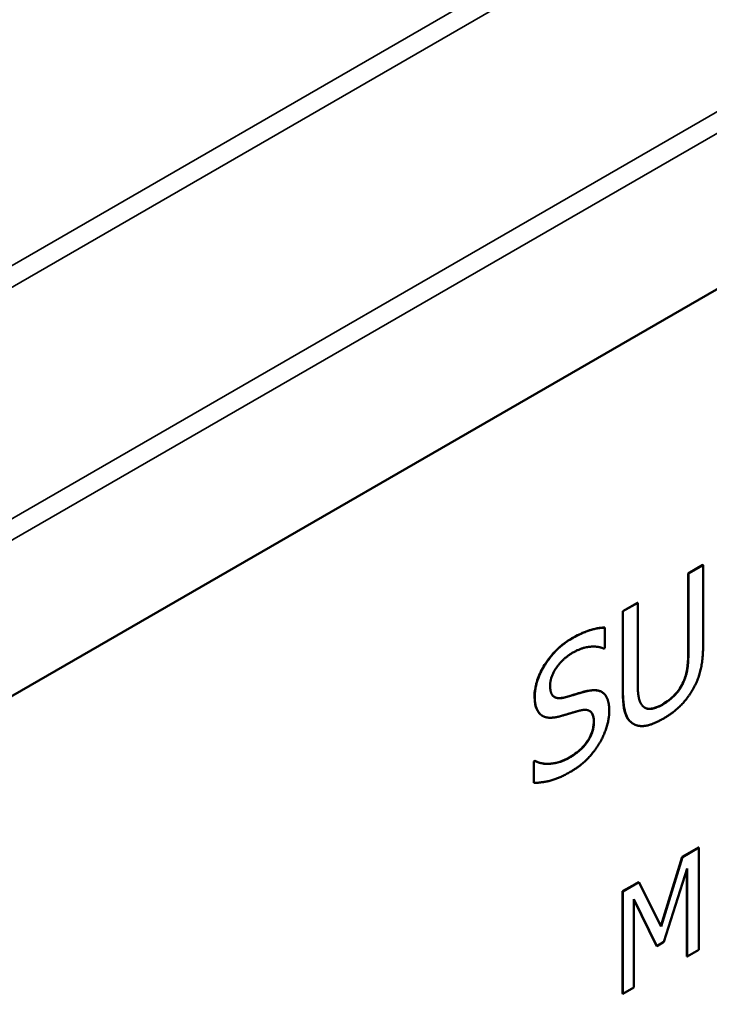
# Model space of a CAD drawing. Header units: millimetres. Extents: x 30 to 861, y 28 to 600.
# Tile 43 of 48: x 761 to 772, y 303 to 319. Entities that reach past the tile are written whole.
import ezdxf

# ---------------------------------------------------------------- set-up
doc = ezdxf.new("R2010")
doc.units = ezdxf.units.MM
doc.header["$LTSCALE"] = 3
doc.layers.add('Visible (ISO)', color=7, linetype='Continuous', lineweight=50)
doc.layers.add('Visible Narrow (ISO)', color=7, linetype='Continuous', lineweight=35)

msp = doc.modelspace()

# ---------------------------------------------------------------- linework, layer by layer
at = {"layer": 'Visible (ISO)'}
for p, q in [((686.84, 265.134), (787.407, 323.197)), ((771.634, 309.819), (771.868, 309.955)), ((771.872, 309.952), (771.637, 309.817)), ((771.868, 309.955), (771.872, 309.952)), ((771.872, 308.679), (771.872, 309.952)), ((771.634, 308.539), (771.634, 309.819)), ((771.634, 309.819), (771.637, 309.817)), ((771.637, 309.817), (771.637, 308.537)), ((770.589, 309.216), (770.824, 309.352)), ((770.828, 309.35), (770.593, 309.214)), ((770.824, 309.352), (770.828, 309.35)), ((770.828, 308.076), (770.828, 309.35)), ((770.589, 309.216), (770.593, 309.214)), ((770.589, 307.942), (770.589, 309.216)), ((770.593, 309.214), (770.593, 307.94)), ((770.303, 308.955), (770.306, 308.953)), ((770.306, 308.628), (770.306, 308.953)), ((770.289, 308.618), (770.306, 308.628)), ((770.253, 307.928), (770.257, 307.926)), ((769.305, 307.548), (769.309, 307.546)), ((770.755, 307.419), (770.759, 307.417)), ((769.17, 306.818), (769.187, 306.828)), ((769.17, 306.818), (769.173, 306.816)), ((769.17, 306.477), (769.17, 306.818)), ((769.19, 306.826), (769.173, 306.816)), ((769.173, 306.816), (769.173, 306.475)), ((769.187, 306.828), (769.19, 306.826)), ((769.17, 306.477), (769.173, 306.475)), ((771.198, 304.192), (771.539, 305.295)), ((771.542, 305.293), (771.201, 304.187)), ((771.539, 305.295), (771.8, 305.446)), ((771.539, 305.295), (771.542, 305.293)), ((771.803, 305.444), (771.542, 305.293)), ((771.8, 305.446), (771.803, 305.444)), ((771.803, 303.811), (771.803, 305.444)), ((771.246, 303.94), (771.615, 305.109)), ((771.612, 303.705), (771.612, 305.098)), ((771.615, 305.109), (771.615, 303.703)), ((770.587, 304.746), (770.844, 304.894)), ((770.848, 304.892), (770.591, 304.744)), ((770.844, 304.894), (770.848, 304.892)), ((771.201, 304.187), (770.848, 304.892)), ((770.587, 303.113), (770.587, 304.746)), ((770.587, 304.746), (770.591, 304.744)), ((770.591, 304.744), (770.591, 303.111)), ((770.766, 303.212), (770.766, 304.619)), ((770.766, 304.619), (771.132, 303.873)), ((771.128, 303.875), (770.766, 304.614)), ((771.132, 303.873), (771.246, 303.94)), ((771.128, 303.875), (771.132, 303.873)), ((771.615, 303.703), (771.803, 303.811)), ((771.612, 303.705), (771.615, 303.703)), ((770.587, 303.113), (770.591, 303.111)), ((770.591, 303.111), (770.766, 303.212))]:
    msp.add_line(p, q, dxfattribs=at)
for points, knots in [([(769.777, 308.783), (769.907, 308.858), (770.001, 308.893), (770.143, 308.939), (770.225, 308.954), (770.303, 308.955)], [0, 0, 0, 0, 0.0551489, 0.0551489, 0.1379083, 0.1379083, 0.1379083, 0.1379083]), ([(769.182, 307.856), (769.182, 307.928), (769.193, 308.005), (769.24, 308.16), (769.272, 308.234), (769.349, 308.371), (769.405, 308.459), (769.531, 308.598), (769.576, 308.64), (769.674, 308.719), (769.725, 308.754), (769.777, 308.783)], [0, 0, 0, 0, 0.02653278, 0.02653278, 0.05129311, 0.05129311, 0.07349018, 0.07349018, 0.08519079, 0.08519079, 0.09783855, 0.09783855, 0.09783855, 0.09783855]), ([(771.558, 308.089), (771.587, 308.158), (771.606, 308.225), (771.623, 308.33), (771.634, 308.408), (771.634, 308.539)], [0, 0, 0, 0, 0.02265555, 0.02265555, 0.03570962, 0.03570962, 0.03570962, 0.03570962]), ([(770.021, 307.943), (770.09, 307.958), (770.158, 307.963), (770.227, 307.941), (770.24, 307.936), (770.253, 307.928)], [0, 0, 0, 0, 0.0307313, 0.0307313, 0.03691399, 0.03691399, 0.03691399, 0.03691399]), ([(771.228, 307.732), (771.295, 307.77), (771.361, 307.82), (771.441, 307.905), (771.47, 307.938), (771.522, 308.017), (771.542, 308.052), (771.558, 308.089)], [0, 0, 0, 0, 0.02815465, 0.02815465, 0.03705479, 0.03705479, 0.0439203, 0.0439203, 0.0439203, 0.0439203]), ([(769.297, 307.554), (769.26, 307.578), (769.233, 307.615), (769.202, 307.69), (769.182, 307.747), (769.182, 307.856)], [0, 0, 0, 0, 0.02299213, 0.02299213, 0.03660398, 0.03660398, 0.03660398, 0.03660398]), ([(769.499, 307.847), (769.518, 307.836), (769.541, 307.83), (769.594, 307.828), (769.626, 307.833), (769.658, 307.841)], [0.03315615, 0.03315615, 0.03315615, 0.03315615, 0.05206817, 0.05206817, 0.07480026, 0.07480026, 0.07480026, 0.07480026]), ([(769.658, 307.841), (769.733, 307.861), (769.821, 307.888), (769.898, 307.911), (769.964, 307.93), (770.021, 307.943)], [0, 0, 0, 0, 0.0329035, 0.0329035, 0.1298226, 0.1298226, 0.1298226, 0.1298226]), ([(770.755, 307.419), (770.708, 307.447), (770.672, 307.488), (770.625, 307.593), (770.589, 307.698), (770.589, 307.942)], [0.00057304, 0.00057304, 0.00057304, 0.00057304, 0.02883598, 0.02883598, 0.05290738, 0.05290738, 0.05290738, 0.05290738]), ([(770.939, 307.677), (770.952, 307.67), (770.966, 307.665), (771.022, 307.654), (771.064, 307.663), (771.138, 307.685), (771.184, 307.706), (771.228, 307.732)], [0.00885648, 0.00885648, 0.00885648, 0.00885648, 0.01659296, 0.01659296, 0.0374779, 0.0374779, 0.06658437, 0.06658437, 0.06658437, 0.06658437]), ([(770.127, 307.447), (770.127, 307.492), (770.121, 307.535), (770.093, 307.601), (770.074, 307.617), (770.06, 307.626), (770.06, 307.626), (770.06, 307.626)], [0, 0, 0, 0, 0.01667097, 0.01667097, 0.03243576, 0.03243576, 0.03245932, 0.03245932, 0.03245932, 0.03245932]), ([(769.733, 306.879), (769.798, 306.917), (769.868, 306.965), (769.981, 307.076), (770.015, 307.122), (770.065, 307.202), (770.086, 307.246), (770.109, 307.317), (770.116, 307.343), (770.125, 307.396), (770.127, 307.422), (770.127, 307.447)], [0, 0, 0, 0, 0.0279561, 0.0279561, 0.050651, 0.050651, 0.075558, 0.075558, 0.0900996, 0.0900996, 0.1055325, 0.1055325, 0.1055325, 0.1055325]), ([(769.187, 306.828), (769.289, 306.776), (769.388, 306.778), (769.54, 306.794), (769.635, 306.822), (769.733, 306.879)], [0, 0, 0, 0, 0.0594423, 0.0594423, 0.1466809, 0.1466809, 0.1466809, 0.1466809])]:
    msp.add_open_spline(points, degree=3, knots=knots, dxfattribs=at)
for points, degree in [([(770.306, 308.953), (770.193, 308.952), (769.929, 308.867), (769.781, 308.781)], 2), ([(769.781, 308.781), (769.521, 308.632), (769.186, 308.102), (769.186, 307.854)], 2), ([(769.796, 308.556), (769.941, 308.639), (770.205, 308.659), (770.289, 308.618)], 2), ([(771.703, 307.959), (771.798, 308.118), (771.872, 308.465), (771.872, 308.679)], 2), ([(769.431, 308.024), (769.431, 308.168), (769.633, 308.461), (769.796, 308.556)], 2), ([(771.637, 308.537), (771.637, 308.399), (771.606, 308.191), (771.561, 308.087)], 2), ([(769.662, 307.839), (769.55, 307.81), (769.431, 307.895), (769.431, 308.024)], 2), ([(770.904, 307.708), (770.859, 307.76), (770.828, 307.934), (770.828, 308.076)], 2), ([(771.561, 308.087), (771.514, 307.977), (771.342, 307.794), (771.232, 307.73)], 2), ([(769.186, 307.854), (769.186, 307.735), (769.246, 307.588), (769.301, 307.551)], 2), ([(770.024, 307.941), (769.952, 307.924), (769.736, 307.859), (769.662, 307.839)], 2), ([(770.375, 307.629), (770.375, 307.819), (770.206, 307.982), (770.024, 307.941)], 2), ([(770.593, 307.94), (770.593, 307.722), (770.669, 307.468), (770.762, 307.416)], 2), ([(771.232, 307.499), (771.395, 307.593), (771.618, 307.814), (771.703, 307.959)], 2), ([(771.232, 307.73), (771.114, 307.662), (770.951, 307.652), (770.904, 307.708)], 2), ([(769.305, 307.548), (769.303, 307.55), (769.3, 307.552), (769.297, 307.554)], 3), ([(769.301, 307.551), (769.356, 307.516), (769.501, 307.515), (769.593, 307.54)], 2), ([(769.593, 307.54), (769.695, 307.569), (769.831, 307.611), (769.912, 307.632)], 2), ([(769.912, 307.632), (770.025, 307.659), (770.13, 307.567), (770.13, 307.445)], 2), ([(770.215, 307.103), (770.29, 307.228), (770.375, 307.508), (770.375, 307.629)], 2), ([(770.762, 307.416), (770.843, 307.369), (771.076, 307.408), (771.232, 307.499)], 2), ([(770.13, 307.445), (770.13, 307.291), (769.931, 306.989), (769.736, 306.877)], 2), ([(769.753, 306.652), (769.915, 306.745), (770.13, 306.965), (770.215, 307.103)], 2), ([(769.736, 306.877), (769.6, 306.798), (769.306, 306.767), (769.19, 306.826)], 2), ([(769.173, 306.475), (769.292, 306.478), (769.561, 306.541), (769.753, 306.652)], 2)]:
    msp.add_open_spline(points, degree=degree, dxfattribs=at)
at = {"layer": 'Visible Narrow (ISO)'}
for p, q in [((791.428, 332.391), (679.038, 267.503)), ((679.297, 267.307), (791.609, 332.15)), ((792.921, 329.212), (681.171, 264.693)), ((681.262, 264.402), (792.985, 328.905)), ((769.777, 308.783), (769.781, 308.781)), ((771.634, 308.539), (771.637, 308.537)), ((771.558, 308.089), (771.561, 308.087)), ((769.182, 307.856), (769.186, 307.854)), ((769.658, 307.841), (769.662, 307.839)), ((770.021, 307.943), (770.024, 307.941)), ((770.589, 307.942), (770.593, 307.94)), ((771.228, 307.732), (771.232, 307.73)), ((769.297, 307.554), (769.301, 307.551)), ((770.127, 307.447), (770.13, 307.445)), ((769.733, 306.879), (769.736, 306.877))]:
    msp.add_line(p, q, dxfattribs=at)

doc.saveas('drawing.dxf')
